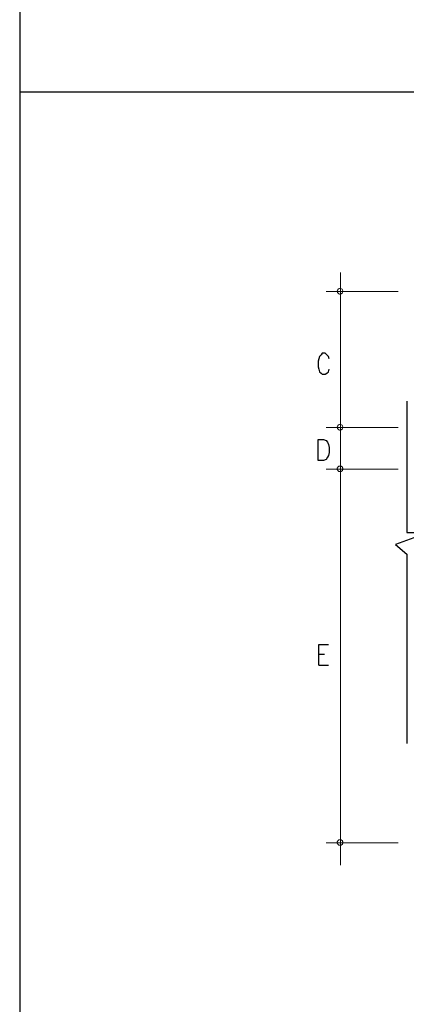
# Model space of a CAD drawing. Header units: millimetres. Extents: x 0 to 420, y 0 to 297.
# Tile 4 of 100: x 52 to 72, y 96 to 148. Entities that reach past the tile are written whole.
import ezdxf

# ---------------------------------------------------------------- set-up
doc = ezdxf.new("R2010")
doc.units = ezdxf.units.MM
doc.layers.add('LINE_000000', color=7, linetype='Continuous')

msp = doc.modelspace()

# ---------------------------------------------------------------- linework, layer by layer
at = {"layer": 'LINE_000000', "lineweight": 25}
for p, q in [((51.858, 144.653), (335.026, 144.653)), ((67.691, 114.893), (67.987, 114.893)), ((67.691, 114.3), (68.199, 114.3))]:
    msp.add_line(p, q, dxfattribs=at)
at = {"layer": 'LINE_000000', "lineweight": 18}
for p, q in [((68.834, 135.086), (68.834, 103.717)), ((68.072, 134.07), (71.882, 134.07)), ((68.072, 126.873), (71.882, 126.873)), ((68.072, 124.672), (71.882, 124.672)), ((68.072, 104.902), (71.882, 104.902))]:
    msp.add_line(p, q, dxfattribs=at)
at = {"layer": 'LINE_000000', "lineweight": 25}
for points in [[(51.858, 259.673), (51.858, 29.676), (335.026, 29.676), (335.026, 259.673), (51.858, 259.673)], [(51.858, 259.673), (51.858, 29.676), (335.026, 29.676), (335.026, 259.673), (51.858, 259.673)], [(67.649, 125.137), (67.649, 126.238), (67.945, 126.238), (68.072, 126.196), (68.157, 126.111), (68.199, 125.984), (68.241, 125.815), (68.241, 125.561), (68.199, 125.391), (68.157, 125.307), (68.072, 125.18), (67.945, 125.137), (67.649, 125.137)]]:
    msp.add_lwpolyline(points, close=True, dxfattribs=at)
at = {"layer": 'LINE_000000', "lineweight": 18}
for points in [[(68.961, 134.091), (68.958, 134.121), (68.949, 134.149), (68.936, 134.174), (68.918, 134.196), (68.896, 134.214), (68.871, 134.227), (68.843, 134.236), (68.813, 134.239), (68.783, 134.236), (68.755, 134.227), (68.73, 134.214), (68.708, 134.196), (68.69, 134.174), (68.676, 134.149), (68.668, 134.121), (68.665, 134.091), (68.668, 134.061), (68.676, 134.033), (68.69, 134.008), (68.708, 133.986), (68.73, 133.968), (68.755, 133.954), (68.783, 133.946), (68.813, 133.943), (68.843, 133.946), (68.871, 133.954), (68.896, 133.968), (68.918, 133.986), (68.936, 134.008), (68.949, 134.033), (68.958, 134.061), (68.961, 134.091)], [(68.961, 126.894), (68.958, 126.924), (68.949, 126.952), (68.936, 126.977), (68.918, 126.999), (68.896, 127.017), (68.871, 127.031), (68.843, 127.039), (68.813, 127.042), (68.783, 127.039), (68.755, 127.031), (68.73, 127.017), (68.708, 126.999), (68.69, 126.977), (68.676, 126.952), (68.668, 126.924), (68.665, 126.894), (68.668, 126.864), (68.676, 126.836), (68.69, 126.811), (68.708, 126.789), (68.73, 126.771), (68.755, 126.758), (68.783, 126.749), (68.813, 126.746), (68.843, 126.749), (68.871, 126.758), (68.896, 126.771), (68.918, 126.789), (68.936, 126.811), (68.949, 126.836), (68.958, 126.864), (68.961, 126.894)], [(68.961, 124.693), (68.958, 124.723), (68.949, 124.751), (68.936, 124.776), (68.918, 124.798), (68.896, 124.816), (68.871, 124.829), (68.843, 124.838), (68.813, 124.841), (68.783, 124.838), (68.755, 124.829), (68.73, 124.816), (68.708, 124.798), (68.69, 124.776), (68.676, 124.751), (68.668, 124.723), (68.665, 124.693), (68.668, 124.663), (68.676, 124.635), (68.69, 124.61), (68.708, 124.588), (68.73, 124.57), (68.755, 124.556), (68.783, 124.548), (68.813, 124.545), (68.843, 124.548), (68.871, 124.556), (68.896, 124.57), (68.918, 124.588), (68.936, 124.61), (68.949, 124.635), (68.958, 124.663), (68.961, 124.693)], [(68.961, 104.923), (68.958, 104.953), (68.949, 104.981), (68.936, 105.006), (68.918, 105.028), (68.896, 105.046), (68.871, 105.06), (68.843, 105.068), (68.813, 105.071), (68.783, 105.068), (68.755, 105.06), (68.73, 105.046), (68.708, 105.028), (68.69, 105.006), (68.676, 104.981), (68.668, 104.953), (68.665, 104.923), (68.668, 104.893), (68.676, 104.865), (68.69, 104.84), (68.708, 104.818), (68.73, 104.8), (68.755, 104.787), (68.783, 104.778), (68.813, 104.775), (68.843, 104.778), (68.871, 104.787), (68.896, 104.8), (68.918, 104.818), (68.936, 104.84), (68.949, 104.865), (68.958, 104.893), (68.961, 104.923)]]:
    msp.add_lwpolyline(points, close=True, dxfattribs=at)
at = {"layer": 'LINE_000000', "lineweight": 25}
for points in [[(68.241, 130.514), (68.199, 130.641), (68.114, 130.725), (68.03, 130.81), (67.86, 130.81), (67.818, 130.725), (67.733, 130.641), (67.691, 130.514), (67.649, 130.387), (67.649, 130.09), (67.691, 129.963), (67.733, 129.836), (67.818, 129.752), (67.86, 129.709), (68.03, 129.709), (68.114, 129.752), (68.199, 129.836), (68.241, 129.963)], [(72.348, 128.27), (72.348, 121.327), (73.491, 121.327), (71.755, 120.692), (72.348, 120.184), (72.348, 110.151)], [(67.691, 114.3), (67.691, 115.401), (68.199, 115.401)]]:
    msp.add_lwpolyline(points, dxfattribs=at)

doc.saveas('drawing.dxf')
